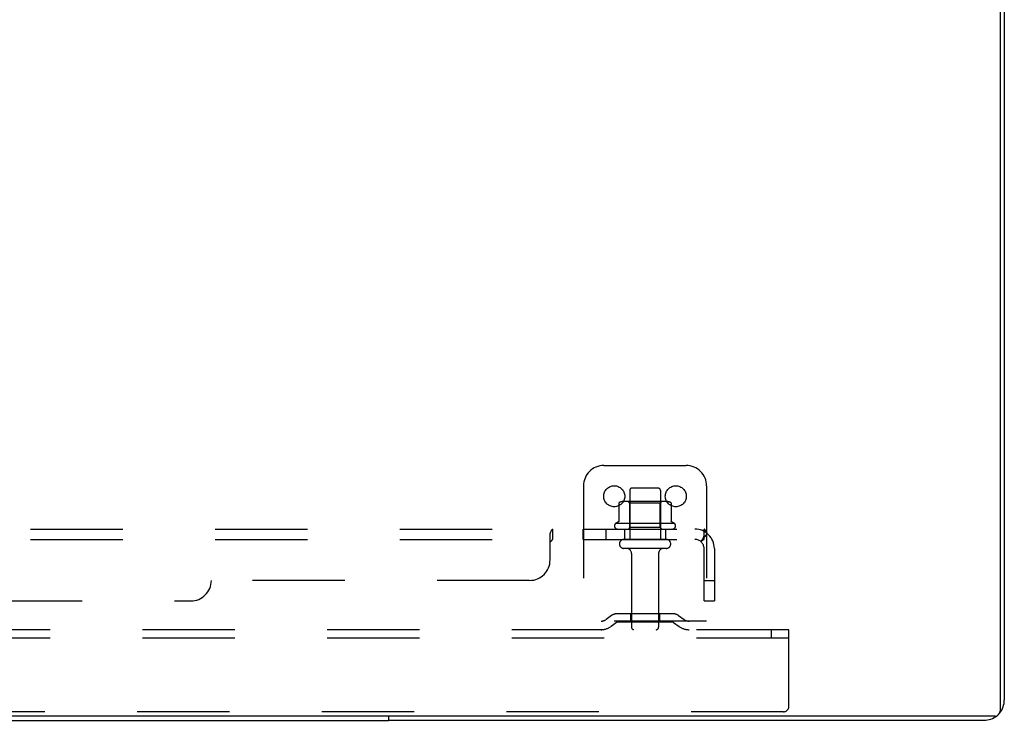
# Model space of a CAD drawing. Header units: inches. Extents: x 0 to 204, y 0 to 132.
# Tile 53 of 114: x 37 to 49, y 101 to 110. Entities that reach past the tile are written whole.
import ezdxf

# ---------------------------------------------------------------- set-up
doc = ezdxf.new("R2010")
doc.units = ezdxf.units.IN
doc.header["$LTSCALE"] = 11.243375
doc.header["$MEASUREMENT"] = 0
doc.linetypes.add('HIDDEN', pattern=[0.2, 0.1, -0.1])
doc.layers.get('0').update_dxf_attribs({"linetype": 'CONTINUOUS'})
doc.layers.add('DEFAULT_2', color=8, linetype='HIDDEN')
doc.layers.add('SUBPANEL', color=7, linetype='CONTINUOUS')

msp = doc.modelspace()

# ---------------------------------------------------------------- linework, layer by layer
at = {"color": 3, "linetype": 'Continuous'}
for p, q in [((49.254, 119.184), (49.254, 101.296)), ((49.306, 119.08), (49.306, 101.431)), ((49.194, 101.236), (9.168, 101.236)), ((49.06, 101.184), (41.806, 101.184))]:
    msp.add_line(p, q, dxfattribs=at)
at = {"color": 7, "linetype": 'Continuous'}
for p in [(41.806, 101.236), (16.556, 101.184)]:
    msp.add_line(p, (41.806, 101.184), dxfattribs=at)
at = {"color": 3, "linetype": 'Continuous'}
for centre, radius, start, end in [((49.06, 101.431), 0.246, 320.5726, 360), ((49.06, 101.431), 0.246, 270, 309.4274), ((49.194, 101.296), 0.06, 270, 360)]:
    msp.add_arc(centre, radius, start, end, dxfattribs=at)
at = {"layer": 'DEFAULT_2', "color": 8, "linetype": 'HIDDEN'}
for p, q in [((44.431, 104.288), (45.431, 104.288)), ((44.181, 104.038), (44.181, 102.288)), ((44.744, 103.983), (44.744, 103.388)), ((45.089, 104.013), (44.774, 104.013)), ((45.119, 103.983), (45.119, 103.388)), ((45.681, 104.038), (45.681, 102.288)), ((45.187, 103.849), (44.675, 103.849)), ((44.748, 103.829), (44.728, 103.849)), ((45.115, 103.829), (45.135, 103.849)), ((44.612, 103.828), (44.612, 103.61)), ((45.115, 103.829), (44.748, 103.829)), ((44.748, 103.533), (44.748, 103.829)), ((45.115, 103.533), (45.115, 103.829)), ((45.25, 103.828), (45.25, 103.61)), ((45.287, 103.583), (44.575, 103.583)), ((44.597, 103.513), (45.265, 103.513)), ((44.748, 103.533), (44.728, 103.513)), ((45.115, 103.533), (44.748, 103.533)), ((45.115, 103.533), (45.135, 103.513)), ((45.189, 103.388), (44.674, 103.388)), ((45.189, 103.278), (44.674, 103.278)), ((44.766, 103.216), (44.766, 102.318)), ((45.096, 103.216), (45.096, 102.318)), ((44.524, 102.461), (44.456, 102.412)), ((45.272, 102.482), (44.591, 102.482)), ((44.756, 102.482), (44.756, 102.378)), ((45.106, 102.482), (45.106, 102.378)), ((45.338, 102.461), (45.406, 102.412)), ((46.681, 102.288), (11.681, 102.288)), ((45.681, 102.392), (44.181, 102.392)), ((44.585, 102.377), (44.517, 102.328)), ((45.272, 102.378), (44.591, 102.378)), ((45.277, 102.377), (45.345, 102.328)), ((46.471, 102.184), (46.471, 102.288)), ((46.681, 102.184), (46.681, 102.288)), ((46.681, 102.184), (11.681, 102.184)), ((46.681, 101.351), (46.681, 102.184)), ((46.619, 101.288), (11.744, 101.288))]:
    msp.add_line(p, q, dxfattribs=at)
for points in [[(44.618, 103.837), (44.617, 103.837), (44.615, 103.835), (44.614, 103.834), (44.613, 103.833), (44.613, 103.831), (44.612, 103.83), (44.612, 103.828)], [(45.244, 103.837), (45.245, 103.837), (45.247, 103.835), (45.248, 103.834), (45.249, 103.833), (45.249, 103.831), (45.25, 103.83), (45.25, 103.828)], [(44.612, 103.61), (44.612, 103.609), (44.612, 103.608), (44.612, 103.607), (44.611, 103.606), (44.611, 103.605), (44.611, 103.604), (44.61, 103.604), (44.61, 103.604), (44.609, 103.603), (44.609, 103.603), (44.609, 103.603), (44.609, 103.602), (44.608, 103.602), (44.608, 103.602), (44.608, 103.602), (44.607, 103.601), (44.607, 103.601), (44.607, 103.601)], [(45.255, 103.601), (45.255, 103.601), (45.255, 103.601), (45.254, 103.602), (45.254, 103.602), (45.254, 103.602), (45.254, 103.602), (45.253, 103.603), (45.253, 103.603), (45.253, 103.603), (45.252, 103.604), (45.252, 103.604), (45.252, 103.604), (45.251, 103.605), (45.251, 103.606), (45.251, 103.607), (45.25, 103.608), (45.25, 103.609), (45.25, 103.61)]]:
    msp.add_lwpolyline(points, dxfattribs=at)
for centre in [(44.556, 103.913), (45.306, 103.913)]:
    msp.add_circle(centre, 0.128, dxfattribs=at)
for centre, radius, start, end in [((44.431, 104.038), 0.25, 90, 180), ((45.431, 104.038), 0.25, 0, 90), ((44.774, 103.983), 0.03, 90, 180), ((45.089, 103.983), 0.03, 0, 90), ((44.675, 103.708), 0.141, 90, 113.95), ((45.187, 103.708), 0.141, 66.05, 90), ((44.931, 102.983), 0.698, 117.6814, 120.6631), ((44.931, 102.983), 0.698, 59.3369, 62.3186), ((44.597, 103.552), 0.0384, 124.4497, 270), ((45.265, 103.552), 0.0384, 270, 55.5503), ((44.674, 103.333), 0.055, 90, 270), ((45.189, 103.333), 0.055, 270, 90), ((44.704, 103.216), 0.0625, 0, 90), ((45.159, 103.216), 0.0625, 90, 180), ((44.395, 102.496), 0.104, 270, 305.7539), ((44.591, 102.368), 0.114, 90, 125.7539), ((45.272, 102.368), 0.114, 54.2461, 90), ((45.467, 102.496), 0.104, 234.2461, 270), ((44.395, 102.496), 0.208, 270, 305.7539), ((44.591, 102.368), 0.01, 90, 125.7539), ((44.796, 102.318), 0.03, 180, 270), ((45.066, 102.318), 0.03, 270, 360), ((45.272, 102.368), 0.01, 54.2461, 90), ((45.467, 102.496), 0.208, 234.2461, 270), ((46.619, 101.351), 0.0625, 270, 360)]:
    msp.add_arc(centre, radius, start, end, dxfattribs=at)
at = {"layer": 'SUBPANEL', "color": 8, "linetype": 'HIDDEN'}
for p, q in [((12.712, 103.513), (45.65, 103.513)), ((43.81, 103.388), (43.81, 103.513)), ((44.172, 103.513), (44.172, 103.388)), ((44.453, 103.513), (44.453, 103.388)), ((44.681, 103.513), (44.681, 103.388)), ((45.181, 103.513), (45.181, 103.388)), ((45.65, 103.388), (45.65, 103.513)), ((12.712, 103.388), (45.65, 103.388)), ((43.775, 103.138), (43.775, 103.46)), ((43.78, 103.362), (43.782, 103.363)), ((45.688, 103.46), (45.609, 103.363)), ((45.65, 102.638), (45.65, 103.276)), ((45.775, 103.276), (45.775, 102.638)), ((43.525, 102.888), (39.65, 102.888)), ((45.65, 102.888), (45.775, 102.888)), ((18.962, 102.638), (39.4, 102.638)), ((45.65, 102.638), (45.775, 102.638))]:
    msp.add_line(p, q, dxfattribs=at)
for points in [[(43.778, 103.464), (43.78, 103.467), (43.781, 103.47), (43.783, 103.473), (43.784, 103.477), (43.786, 103.48)], [(43.786, 103.48), (43.789, 103.487), (43.79, 103.491), (43.792, 103.494)], [(43.792, 103.494), (43.793, 103.497), (43.795, 103.5), (43.796, 103.503)], [(43.796, 103.503), (43.798, 103.506), (43.8, 103.508)], [(43.798, 103.506), (43.8, 103.508), (43.802, 103.51), (43.804, 103.511), (43.806, 103.512), (43.807, 103.513), (43.809, 103.513), (43.81, 103.513)], [(43.802, 103.51), (43.804, 103.511), (43.806, 103.512)], [(43.807, 103.513), (43.809, 103.513), (43.81, 103.513)], [(45.67, 103.491), (45.669, 103.494), (45.667, 103.497), (45.665, 103.5), (45.664, 103.503), (45.662, 103.506), (45.66, 103.508), (45.658, 103.51), (45.656, 103.511), (45.655, 103.512), (45.653, 103.513), (45.651, 103.513), (45.65, 103.513)], [(45.688, 103.46), (45.686, 103.462), (45.684, 103.464), (45.682, 103.467), (45.68, 103.47), (45.678, 103.473), (45.676, 103.477), (45.675, 103.48), (45.673, 103.484), (45.67, 103.491)], [(43.775, 103.46), (43.776, 103.462), (43.778, 103.464)], [(43.775, 103.363), (43.777, 103.363), (43.778, 103.362), (43.78, 103.362), (43.782, 103.363), (43.783, 103.363), (43.785, 103.364), (43.786, 103.365), (43.788, 103.366), (43.789, 103.367), (43.791, 103.369)], [(43.775, 103.363), (43.777, 103.363), (43.778, 103.362)], [(43.785, 103.364), (43.786, 103.365), (43.788, 103.366), (43.789, 103.367), (43.791, 103.369), (43.792, 103.37), (43.793, 103.372), (43.795, 103.374), (43.797, 103.378)], [(43.797, 103.378), (43.799, 103.38), (43.8, 103.382), (43.801, 103.383)], [(43.801, 103.383), (43.803, 103.385), (43.804, 103.386), (43.806, 103.387), (43.807, 103.388), (43.809, 103.388), (43.81, 103.388)], [(43.803, 103.385), (43.804, 103.386), (43.806, 103.387), (43.807, 103.388), (43.809, 103.388), (43.81, 103.388)], [(45.609, 103.363), (45.61, 103.363), (45.61, 103.362), (45.611, 103.362), (45.612, 103.363), (45.613, 103.363), (45.614, 103.364), (45.616, 103.365), (45.617, 103.366), (45.619, 103.367), (45.621, 103.369), (45.622, 103.37), (45.626, 103.374)], [(45.626, 103.374), (45.628, 103.376), (45.63, 103.378), (45.633, 103.38), (45.635, 103.382), (45.637, 103.383), (45.64, 103.385), (45.642, 103.386), (45.644, 103.387), (45.646, 103.388), (45.648, 103.388), (45.65, 103.388)], [(45.65, 103.448), (45.65, 103.448), (45.65, 103.448), (45.65, 103.448), (45.65, 103.448), (45.65, 103.448), (45.65, 103.447), (45.65, 103.447), (45.65, 103.446), (45.65, 103.446), (45.649, 103.445), (45.649, 103.445), (45.649, 103.444), (45.649, 103.443), (45.649, 103.443), (45.649, 103.442), (45.649, 103.441), (45.649, 103.441), (45.649, 103.44), (45.648, 103.439), (45.648, 103.438), (45.648, 103.438), (45.648, 103.437), (45.648, 103.436), (45.648, 103.435), (45.647, 103.435), (45.647, 103.434), (45.647, 103.433), (45.647, 103.432), (45.647, 103.432), (45.646, 103.431), (45.646, 103.43), (45.646, 103.429), (45.646, 103.428), (45.645, 103.427), (45.645, 103.427), (45.645, 103.426), (45.645, 103.425), (45.644, 103.424), (45.644, 103.423), (45.644, 103.422), (45.643, 103.421), (45.643, 103.42), (45.643, 103.42), (45.643, 103.419), (45.642, 103.418), (45.642, 103.417), (45.642, 103.416), (45.641, 103.415), (45.641, 103.414), (45.64, 103.413), (45.64, 103.412), (45.64, 103.411), (45.639, 103.41), (45.639, 103.409), (45.638, 103.408), (45.638, 103.407), (45.638, 103.406), (45.637, 103.405), (45.637, 103.404), (45.636, 103.403), (45.636, 103.402), (45.636, 103.401), (45.635, 103.4), (45.635, 103.399), (45.634, 103.398), (45.634, 103.398), (45.634, 103.397), (45.633, 103.396), (45.633, 103.395), (45.632, 103.395), (45.632, 103.394), (45.632, 103.393), (45.631, 103.392), (45.631, 103.392), (45.631, 103.391), (45.63, 103.39), (45.63, 103.39), (45.629, 103.389), (45.629, 103.388), (45.629, 103.388), (45.628, 103.387), (45.628, 103.386), (45.628, 103.386), (45.627, 103.385), (45.627, 103.385), (45.627, 103.385), (45.627, 103.385), (45.627, 103.384)], [(45.627, 103.384), (45.627, 103.384), (45.627, 103.384), (45.627, 103.385), (45.627, 103.385), (45.627, 103.385), (45.628, 103.385), (45.628, 103.386), (45.628, 103.386), (45.628, 103.387), (45.629, 103.387), (45.629, 103.388), (45.63, 103.388)], [(45.65, 103.445), (45.65, 103.446), (45.65, 103.446), (45.65, 103.447), (45.65, 103.447), (45.65, 103.448), (45.65, 103.448), (45.65, 103.448)]]:
    msp.add_lwpolyline(points, dxfattribs=at)
for centre, radius, start, end in [((45.538, 103.276), 0.237, 0, 90), ((45.538, 103.276), 0.112, 0, 90), ((43.525, 103.138), 0.25, 270, 360), ((39.4, 102.888), 0.25, 270, 360)]:
    msp.add_arc(centre, radius, start, end, dxfattribs=at)

doc.saveas('drawing.dxf')
